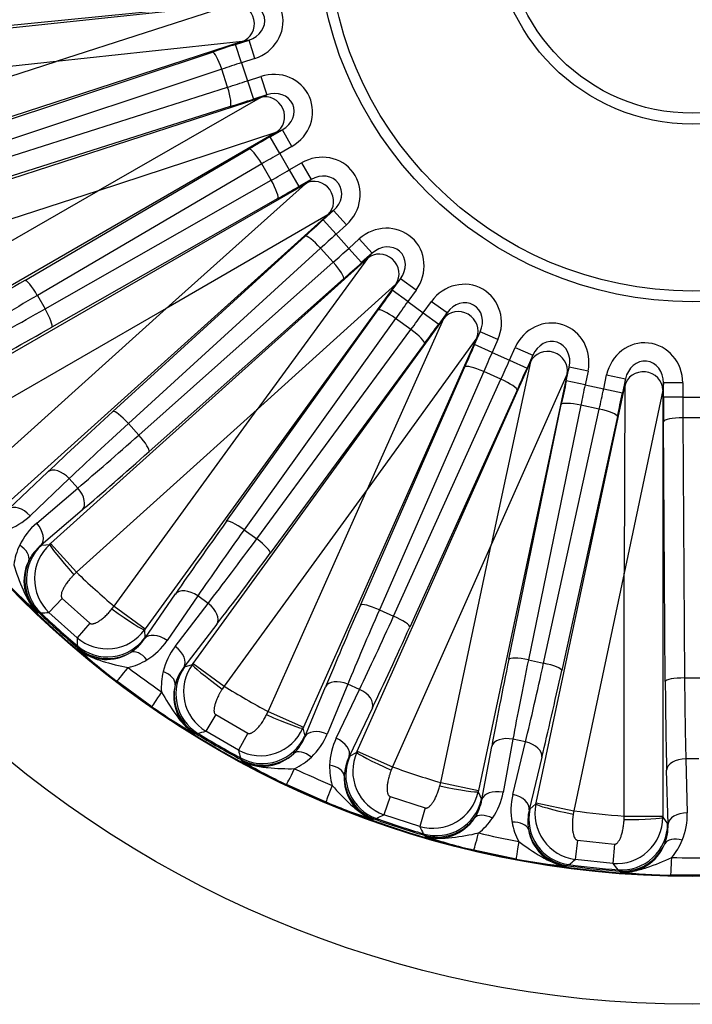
# Model space of a CAD drawing. Header units: millimetres. Extents: x 0 to 2970, y 0 to 2100.
# Tile 16 of 24: x 1927 to 2102, y 1127 to 1383. Entities that reach past the tile are written whole.
import ezdxf

# ---------------------------------------------------------------- set-up
doc = ezdxf.new("R2010")
doc.units = ezdxf.units.MM
doc.header["$LTSCALE"] = 10
doc.layers.add('CAP560B', color=7, linetype='Continuous')
doc.layers.add('Default', color=7, linetype='Continuous')

# ---------------------------------------------------------------- blocks, each defined once
blk = doc.blocks.new('SE2')
at = {"layer": 'CAP560B', "color": 7, "linetype": 'Continuous'}
for p, q in [((1872.65, 1375.12), (1982.72, 1386.69)), ((1982.72, 1386.69), (1936.48, 1371.78)), ((1974.61, 1386.05), (1907.39, 1379.42)), ((1984.79, 1376.97), (1879.53, 1342.77)), ((1984.79, 1376.97), (1936.48, 1371.78)), ((1983.11, 1376.22), (1986.59, 1377.35)), ((1984.66, 1371.47), (1983.11, 1376.22)), ((1986.59, 1377.35), (1984.79, 1376.97)), ((1988.13, 1372.6), (1986.59, 1377.35)), ((1913.01, 1352.97), (1977.12, 1374.25)), ((1936.48, 1371.78), (1873.69, 1365.18)), ((1876.44, 1352.27), (1936.48, 1371.78)), ((1988.13, 1372.6), (1984.66, 1371.47)), ((1984.66, 1371.47), (1986.19, 1366.77)), ((1979.52, 1369.78), (1915.41, 1348.5)), ((1981.03, 1365.11), (1979.52, 1369.78)), ((1986.19, 1366.77), (1989.66, 1367.9)), ((1986.19, 1366.77), (1987.73, 1362.02)), ((1989.66, 1367.9), (1991.21, 1363.14)), ((1916.66, 1344.65), (1981.03, 1365.11)), ((1991.21, 1363.14), (1987.73, 1362.02)), ((1989.52, 1362.39), (1991.21, 1363.14)), ((1884.26, 1328.19), (1989.52, 1362.39)), ((1989.52, 1362.39), (1947.39, 1338.2)), ((1981.72, 1360.08), (1917.35, 1339.62)), ((1993.56, 1353.31), (1897.72, 1297.98)), ((1993.56, 1353.31), (1947.39, 1338.2)), ((1992.08, 1352.24), (1995.25, 1354.07)), ((1995.25, 1354.07), (1993.56, 1353.31)), ((1997.75, 1349.74), (1995.25, 1354.07)), ((1994.58, 1347.91), (1992.08, 1352.24)), ((1928.35, 1314.92), (1986.63, 1349.06)), ((1997.75, 1349.74), (1994.58, 1347.91)), ((1994.58, 1347.91), (1997.06, 1343.63)), ((1997.06, 1343.63), (2000.22, 1345.45)), ((2000.22, 1345.45), (2002.72, 1341.13)), ((1989.91, 1345.19), (1931.63, 1311.04)), ((1992.36, 1340.94), (1989.91, 1345.19)), ((1997.06, 1343.63), (1999.55, 1339.3)), ((1933.65, 1307.54), (1992.36, 1340.94)), ((2002.72, 1341.13), (1999.55, 1339.3)), ((2001.23, 1340.04), (2002.72, 1341.13)), ((1947.39, 1338.2), (1887.35, 1318.69)), ((1892.72, 1306.63), (1947.39, 1338.2)), ((1905.38, 1284.7), (2001.23, 1340.04)), ((2001.23, 1340.04), (1965.05, 1307.62)), ((1994.08, 1336.16), (1935.36, 1302.76)), ((2005.85, 1330.64), (2008.56, 1333.09)), ((2008.56, 1333.09), (2007.07, 1332)), ((2011.91, 1329.37), (2008.56, 1333.09)), ((2007.07, 1332), (1924.82, 1257.94)), ((2007.07, 1332), (1965.05, 1307.62)), ((2009.19, 1326.93), (2005.85, 1330.64)), ((2011.91, 1329.37), (2009.19, 1326.93)), ((1951.26, 1280.88), (2001.17, 1326.4)), ((2009.19, 1326.93), (2012.5, 1323.25)), ((2012.5, 1323.25), (2015.22, 1325.7)), ((2015.22, 1325.7), (2018.56, 1321.98)), ((2005.18, 1323.29), (1955.27, 1277.77)), ((2008.46, 1319.64), (2005.18, 1323.29)), ((2012.5, 1323.25), (2015.84, 1319.54)), ((1935.08, 1246.56), (2017.32, 1320.61)), ((1957.98, 1274.77), (2008.46, 1319.64)), ((2017.32, 1320.61), (1988.68, 1281.37)), ((2018.56, 1321.98), (2015.84, 1319.54)), ((2017.32, 1320.61), (2018.56, 1321.98)), ((2011.14, 1315.33), (1960.65, 1270.45)), ((2023.8, 1312.37), (2025.95, 1315.33)), ((2025.95, 1315.33), (2024.71, 1313.96)), ((2029.99, 1312.4), (2025.95, 1315.33)), ((2024.71, 1313.96), (1959.66, 1224.42)), ((2024.71, 1313.96), (1988.68, 1281.37)), ((2027.84, 1309.44), (2023.8, 1312.37)), ((2029.99, 1312.4), (2027.84, 1309.44)), ((1931.63, 1311.04), (1933.65, 1307.54)), ((2027.84, 1309.44), (2031.84, 1306.53)), ((2031.84, 1306.53), (2033.99, 1309.49)), ((2033.99, 1309.49), (2038.03, 1306.55)), ((1965.05, 1307.62), (1910.38, 1276.05)), ((1918.13, 1265.37), (1965.05, 1307.62)), ((1980.75, 1252.36), (2020.1, 1307.26)), ((1972.06, 1215.41), (2037.11, 1304.95)), ((2024.67, 1305.05), (1985.32, 1250.15)), ((2037.11, 1304.95), (2017.25, 1260.62)), ((2028.64, 1302.16), (2024.67, 1305.05)), ((2031.84, 1306.53), (2035.88, 1303.59)), ((2038.03, 1306.55), (2035.88, 1303.59)), ((2037.11, 1304.95), (2038.03, 1306.55)), ((1988.59, 1247.77), (2028.64, 1302.16)), ((2045.72, 1299.98), (2000.7, 1198.88)), ((2045.72, 1299.98), (2017.25, 1260.62)), ((2045.15, 1298.24), (2046.64, 1301.58)), ((2046.64, 1301.58), (2045.72, 1299.98)), ((2051.2, 1299.55), (2046.64, 1301.58)), ((2051.2, 1299.55), (2049.72, 1296.21)), ((2032.16, 1298.5), (1992.1, 1244.11)), ((2049.72, 1296.21), (2045.15, 1298.24)), ((2054.24, 1294.2), (2055.72, 1297.54)), ((2055.72, 1297.54), (2060.29, 1295.5)), ((2049.72, 1296.21), (2054.24, 1294.2)), ((2054.24, 1294.2), (2058.8, 1292.16)), ((2060.29, 1295.5), (2058.8, 1292.16)), ((2059.72, 1293.75), (2060.29, 1295.5)), ((2014.7, 1192.64), (2059.72, 1293.75)), ((2015.53, 1230.58), (2042.6, 1292.47)), ((2059.72, 1293.75), (2049.51, 1246.25)), ((2068.98, 1288.86), (2069.74, 1292.43)), ((2069.74, 1292.43), (2069.17, 1290.68)), ((2074.63, 1291.39), (2069.74, 1292.43)), ((2047.54, 1291.26), (2020.46, 1229.37)), ((2024.15, 1227.73), (2052.02, 1289.26)), ((2069.17, 1290.68), (2046.16, 1182.42)), ((2052.02, 1289.26), (2047.54, 1291.26)), ((2069.17, 1290.68), (2049.51, 1246.25)), ((2074.63, 1291.39), (2073.87, 1287.82)), ((2078.71, 1286.79), (2079.47, 1290.37)), ((2079.47, 1290.37), (2084.35, 1289.33)), ((2084.35, 1289.33), (2083.59, 1285.75)), ((2084.16, 1287.49), (2084.35, 1289.33)), ((2056.22, 1286.41), (2028.35, 1224.87)), ((2061.15, 1179.23), (2084.16, 1287.49)), ((2073.87, 1287.82), (2068.98, 1288.86)), ((2073.87, 1287.82), (2078.71, 1286.79)), ((2078.71, 1286.79), (2083.59, 1285.75)), ((2084.16, 1287.49), (2084.05, 1238.91)), ((2094.05, 1286.45), (2084.05, 1238.91)), ((2094.24, 1288.29), (2094.05, 1286.45)), ((2094.05, 1286.45), (2094.05, 1175.78)), ((2094.24, 1284.63), (2094.24, 1288.29)), ((2099.24, 1288.29), (2094.24, 1288.29)), ((2099.24, 1288.29), (2099.24, 1284.63)), ((2099.24, 1284.63), (2094.24, 1284.63)), ((2099.24, 1284.63), (2104.18, 1284.63)), ((1988.68, 1281.37), (1941.76, 1239.13)), ((1951.57, 1230.3), (1988.68, 1281.37)), ((2054.07, 1216.52), (2067.69, 1282.68)), ((2072.76, 1282.52), (2059.14, 1216.36)), ((2063.1, 1215.52), (2077.56, 1281.5)), ((2077.56, 1281.5), (2072.76, 1282.52)), ((2082.26, 1279.58), (2067.8, 1213.6)), ((2104.16, 1279.22), (2099.26, 1279.22)), ((2099.26, 1279.22), (2099.69, 1211.67)), ((1955.27, 1277.77), (1957.98, 1274.77)), ((2094.69, 1210.77), (2094.26, 1278.32)), ((1924.16, 1255.51), (1934.34, 1265.18)), ((1939.92, 1263.47), (1929.74, 1253.81)), ((1942.15, 1260.99), (1939.92, 1263.47)), ((1931.48, 1251.88), (1942.15, 1260.99)), ((2017.25, 1260.62), (1980.14, 1209.54)), ((1991.57, 1202.94), (2017.25, 1260.62)), ((1943.26, 1255.27), (1932.59, 1246.15)), ((1985.32, 1250.15), (1988.59, 1247.77)), ((1932.59, 1246.15), (1932.76, 1246.16)), ((1932.76, 1246.16), (1934.85, 1246.35)), ((1934.85, 1246.35), (1935.08, 1246.56)), ((1935.08, 1246.56), (1941.76, 1239.13)), ((2049.51, 1246.25), (2023.83, 1188.58)), ((2036.38, 1184.5), (2049.51, 1246.25)), ((1941.76, 1239.13), (1941.13, 1238.49)), ((2084.05, 1238.91), (2070.93, 1177.16)), ((2084.05, 1175.78), (2084.05, 1238.91)), ((1959.52, 1221.91), (1967.47, 1233.48)), ((1973.27, 1232.97), (1965.32, 1221.4)), ((1975.97, 1231.01), (1973.27, 1232.97)), ((1938.07, 1232.35), (1934.64, 1228.69)), ((1938.07, 1232.35), (1945.22, 1225.91)), ((1951.01, 1229.6), (1951.57, 1230.3)), ((1951.57, 1230.3), (1959.66, 1224.42)), ((1967.43, 1219.87), (1975.97, 1231.01)), ((1932.08, 1228.57), (1931.74, 1228.62)), ((1932.53, 1228.55), (1932.08, 1228.57)), ((1941.94, 1222.12), (1934.64, 1228.69)), ((2020.46, 1229.37), (2024.15, 1227.73)), ((1945.22, 1225.91), (1941.94, 1222.12)), ((1978.25, 1225.64), (1969.71, 1214.51)), ((1959.66, 1224.42), (1959.48, 1224.18)), ((1959.48, 1224.18), (1959.51, 1222.08)), ((1942.08, 1219.56), (1942.02, 1220.01)), ((1959.51, 1222.08), (1959.52, 1221.91)), ((1942.17, 1219.23), (1942.08, 1219.56)), ((1969.87, 1214.55), (1971.88, 1215.17)), ((1971.88, 1215.17), (1972.06, 1215.41)), ((1972.06, 1215.41), (1980.14, 1209.54)), ((2059.14, 1216.36), (2063.1, 1215.52)), ((1969.71, 1214.51), (1969.87, 1214.55)), ((1961.37, 1204.2), (1952.29, 1210.8)), ((2012.24, 1210.06), (2006.87, 1197.1)), ((2015.29, 1208.71), (2012.24, 1210.06)), ((2099.69, 1211.67), (2103.73, 1211.67)), ((1980.14, 1209.54), (1979.65, 1208.79)), ((2001.09, 1196.39), (2006.46, 1209.36)), ((2009.25, 1196.04), (2015.29, 1208.71)), ((1977.94, 1202.14), (1975.34, 1197.85)), ((1977.94, 1202.14), (1986.27, 1197.33)), ((1991.17, 1202.14), (1991.57, 1202.94)), ((1991.57, 1202.94), (2000.7, 1198.88)), ((2018.64, 1203.93), (2012.59, 1191.27)), ((1972.86, 1197.19), (1972.52, 1197.18)), ((1973.31, 1197.28), (1972.86, 1197.19)), ((1983.85, 1192.94), (1975.34, 1197.85)), ((1986.27, 1197.33), (1983.85, 1192.94)), ((2000.7, 1198.88), (2000.58, 1198.6)), ((2000.58, 1198.6), (2001.05, 1196.55)), ((2001.05, 1196.55), (2001.09, 1196.39)), ((2055.13, 1195.76), (2052.57, 1181.96)), ((2055.11, 1181.42), (2058.39, 1195.07)), ((2058.39, 1195.07), (2055.13, 1195.76)), ((2012.74, 1191.34), (2014.58, 1192.37)), ((2014.58, 1192.37), (2014.7, 1192.64)), ((2014.7, 1192.64), (2023.83, 1188.58)), ((2047.06, 1180.07), (2049.61, 1193.87)), ((1984.52, 1190.47), (1984.37, 1190.89)), ((1984.68, 1190.16), (1984.52, 1190.47)), ((2012.59, 1191.27), (2012.74, 1191.34)), ((2062.65, 1191.1), (2059.38, 1177.45)), ((2103.38, 1190.69), (2100.04, 1190.69)), ((2100.04, 1190.69), (2100.41, 1176.66)), ((2023.83, 1188.58), (2023.51, 1187.74)), ((2095.41, 1173.66), (2095.04, 1187.69)), ((2036.15, 1183.63), (2036.38, 1184.5)), ((2036.38, 1184.5), (2046.16, 1182.42)), ((2006.59, 1179.45), (1996.33, 1184.02)), ((2046.16, 1182.42), (2046.1, 1182.13)), ((2046.1, 1182.13), (2046.98, 1180.22)), ((2023.21, 1180.88), (2021.57, 1176.15)), ((2023.21, 1180.88), (2032.36, 1177.91)), ((2046.98, 1180.22), (2047.06, 1180.07)), ((2061.09, 1178.94), (2061.15, 1179.23)), ((2061.15, 1179.23), (2070.93, 1177.16)), ((2032.36, 1177.91), (2030.91, 1173.11)), ((2059.38, 1177.45), (2059.51, 1177.56)), ((2059.51, 1177.56), (2061.09, 1178.94)), ((2070.93, 1177.16), (2070.78, 1176.27)), ((2019.28, 1174.99), (2018.95, 1174.9)), ((2019.7, 1175.16), (2019.28, 1174.99)), ((2030.91, 1173.11), (2021.57, 1176.15)), ((2084.01, 1174.88), (2084.05, 1175.78)), ((2084.05, 1175.78), (2094.05, 1175.78)), ((2094.05, 1175.78), (2094.05, 1175.48)), ((2094.05, 1175.48), (2095.31, 1173.79)), ((2095.31, 1173.79), (2095.41, 1173.66)), ((2032.08, 1170.83), (2031.84, 1171.22)), ((2032.3, 1170.56), (2032.08, 1170.83)), ((2071.92, 1169.5), (2071.3, 1164.53)), ((2071.92, 1169.5), (2081.49, 1168.5)), ((2055.95, 1164.64), (2044.97, 1166.98)), ((2081.49, 1168.5), (2081.06, 1163.5)), ((2081.06, 1163.5), (2071.3, 1164.53)), ((2069.3, 1162.92), (2068.99, 1162.77)), ((2069.67, 1163.18), (2069.3, 1162.92)), ((2082.68, 1161.51), (2082.37, 1161.84)), ((2082.96, 1161.3), (2082.68, 1161.51)), ((2107.32, 1160.42), (2096.1, 1160.42))]:
    blk.add_line(p, q, dxfattribs=at)
for radius in [280, 246.8, 246.63, 97.5, 94.73, 51.37, 48.55]:
    blk.add_circle((2101.71, 1406.9), radius, dxfattribs=at)
for centre, radius, start, end in [((1917.65, 1266.49), 17.52, 289.7332, 313.634), ((1942.82, 1238.53), 17.52, 130.366, 154.2668), ((1942.19, 1238.86), 16.81, 154.3582, 172.4399), ((1940.59, 1236.52), 12.52, 129.684, 153.4928), ((1942.89, 1237.42), 12.01, 131.9905, 226.6229), ((1939.59, 1236.94), 11.44, 153.169, 226.6536), ((2016.7, 1325.45), 128.81, 222.8723, 228.7328), ((2101.71, 1406.9), 231.8, 226.3686, 229.6314), ((2101.71, 1406.9), 246.13, 226.4333, 229.5667), ((1869.36, 2205.49), 978.98, 273.7, 273.82357), ((2101.71, 1406.9), 245.82, 226.512, 229.488), ((1949.76, 1231.24), 12.01, 229.3735, 324.0132), ((2919.22, 1259.26), 977.99, 182.17637, 182.30006), ((1949.1, 1228.85), 12.52, 302.5072, 326.316), ((1950.87, 1231.29), 17.52, 301.7332, 325.634), ((1949.63, 1227.91), 11.44, 229.35, 302.8274), ((2029.58, 1313.84), 128.81, 227.2672, 233.1277), ((1981.3, 1209.17), 17.52, 142.366, 166.2668), ((1951.26, 1230.7), 16.81, 283.5602, 301.6417), ((1981.6, 1208.11), 12.01, 143.9905, 238.6229), ((2094.94, 1397.59), 230.43, 232.6693, 235.3307), ((1980.62, 1209.37), 16.81, 166.3582, 184.4399), ((1979.53, 1206.74), 12.52, 141.684, 165.4928), ((1978.48, 1206.96), 11.45, 165.214, 238.6087), ((2101.71, 1406.9), 231.8, 238.3686, 241.6314), ((2035.49, 1309.55), 128.81, 234.8723, 240.7328), ((2101.71, 1406.9), 246.13, 238.4333, 241.5667), ((1708.4, 2139.73), 978.98, 285.7, 285.82357), ((2101.71, 1406.9), 245.82, 238.512, 241.488), ((1989.6, 1203.49), 12.01, 241.3735, 336.0132), ((1990.68, 1203.76), 17.52, 313.7332, 337.634), ((1989.45, 1201.01), 12.52, 314.5072, 338.316), ((2025.04, 1188.46), 17.52, 154.366, 178.2668), ((2932.05, 1432.46), 977.99, 194.17637, 194.30006), ((1990.16, 1200.21), 11.45, 241.3807, 314.7967), ((2025.55, 1187.48), 12.01, 155.9905, 250.6229), ((2050.51, 1300.88), 128.81, 239.2672, 245.1277), ((1991.18, 1203.27), 16.81, 295.5601, 313.6418), ((2023.82, 1185.71), 12.52, 153.684, 177.4928), ((2097.03, 1396.38), 230.43, 244.6693, 247.3307), ((2024.33, 1188.51), 16.81, 178.3582, 196.4399), ((2101.71, 1406.9), 231.8, 250.3686, 253.6314), ((2022.73, 1185.69), 11.44, 177.1534, 250.6692), ((2034.35, 1184.62), 12.01, 253.3735, 348.0132), ((2035.34, 1185.12), 17.52, 325.7332, 349.634), ((2057.18, 1297.91), 128.81, 246.8723, 252.7328), ((2034.71, 1182.17), 12.52, 326.5072, 350.316), ((2072.13, 1177.29), 17.52, 166.366, 190.2668), ((2071.51, 1174.35), 12.52, 165.684, 189.4928), ((2072.84, 1176.44), 12.01, 167.9905, 262.6229), ((2101.71, 1406.9), 231.8, 262.3686, 265.6314), ((2082.9, 1176.16), 17.52, 337.7332, 1.634), ((2101.71, 1406.9), 246.13, 250.4333, 253.5667), ((1564.63, 2041.94), 978.98, 297.7, 297.82357), ((2101.71, 1406.9), 245.82, 250.512, 253.488), ((2035.58, 1181.53), 11.44, 253.3595, 326.8179), ((2035.94, 1184.74), 16.81, 307.56, 325.6419), ((2071.43, 1177.19), 16.81, 190.3582, 208.4399), ((2082.03, 1175.47), 12.01, 265.3735, 0.0132), ((2908.6, 1604.54), 977.99, 206.17637, 206.30006), ((2099.32, 1395.64), 230.43, 256.6693, 259.3307), ((2070.46, 1174.12), 11.45, 189.214, 262.6087), ((2082.9, 1173.16), 12.52, 338.5072, 2.316), ((2073.67, 1292.55), 128.81, 251.2672, 257.1277), ((2083.56, 1175.93), 16.82, 319.5664, 337.6355), ((2083.88, 1172.7), 11.44, 265.3595, 338.8179), ((2080.81, 1291.03), 128.81, 258.8723, 264.7328), ((1444.33, 1916.4), 978.98, 309.7, 309.82357), ((2101.71, 1395.39), 230.43, 268.6693, 271.3307), ((2101.71, 1406.9), 246.13, 262.4333, 265.5667), ((2101.71, 1406.9), 245.82, 262.512, 265.488), ((2849.87, 1767.98), 977.99, 218.17637, 218.30006), ((2098.06, 1289.22), 128.81, 263.2672, 269.1277)]:
    blk.add_arc(centre, radius, start, end, dxfattribs=at)
for centre, major_axis, ratio, start_param, end_param in [((1984.93, 1382.08), (-10.31, -2.19), 0.948471, 1.68116, 4.602025), ((1983.24, 1381.72), (-1.04, 4.89), 0.948471, 3.251957, 6.172821), ((1984.93, 1382.08), (-5.67, -1.21), 0.861931, 1.68116, 4.602025), ((1983.49, 1375.06), (-33.29, -10.82), 0.034921, 4.712389, 4.893748), ((1978.66, 1369.5), (1.58, -4.75), 0.180363, 1.569641, 3.106104), ((1985.04, 1370.31), (-28.53, -9.27), 0.040741, 4.712389, 4.893748), ((1992.64, 1358.35), (-9.63, -4.29), 0.948471, 1.68116, 4.602025), ((1985.81, 1367.93), (-28.53, -9.27), 0.040741, 1.389437, 1.570796), ((1980.18, 1364.84), (-1.51, 4.77), 0.180363, 3.177081, 4.713544), ((1991.07, 1357.64), (-2.03, 4.57), 0.948471, 3.251957, 6.172821), ((1992.64, 1358.35), (-5.3, -2.36), 0.861931, 1.68116, 4.602025), ((1987.35, 1363.18), (-33.29, -10.82), 0.034921, 1.389437, 1.570796), ((1992.69, 1351.18), (-30.31, -17.5), 0.034921, 4.712389, 4.893748), ((1989.13, 1344.74), (2.53, -4.31), 0.180363, 1.569641, 3.106104), ((1995.19, 1346.85), (-25.98, -15), 0.040741, 4.712389, 4.893748), ((2005.12, 1336.73), (-8.53, -6.2), 0.948471, 1.68116, 4.602025), ((1996.44, 1344.68), (-25.98, -15), 0.040741, 1.389437, 1.570796), ((1991.58, 1340.49), (-2.47, 4.35), 0.180363, 3.177081, 4.713544), ((2003.73, 1335.71), (-2.94, 4.05), 0.948471, 3.251957, 6.172821), ((2005.12, 1336.73), (-4.69, -3.41), 0.861931, 1.68116, 4.602025), ((1998.94, 1340.36), (-30.31, -17.5), 0.034921, 1.389437, 1.570796), ((2006.66, 1329.73), (-26.01, -23.42), 0.034921, 4.712389, 4.893748), ((2021.82, 1318.18), (-7.05, -7.84), 0.948471, 1.68116, 4.602025), ((2004.51, 1322.69), (3.37, -3.69), 0.180363, 1.569641, 3.106104), ((2010.01, 1326.02), (-22.29, -20.07), 0.040741, 4.712389, 4.893748), ((2011.68, 1324.16), (-22.29, -20.07), 0.040741, 1.389437, 1.570796), ((2020.67, 1316.9), (-3.72, 3.35), 0.948471, 3.251957, 6.172821), ((2021.82, 1318.18), (-3.88, -4.31), 0.861931, 1.68116, 4.602025), ((2007.79, 1319.04), (-3.32, 3.74), 0.180363, 3.177081, 4.713544), ((2015.02, 1320.44), (-26.01, -23.42), 0.034921, 1.389437, 1.570796), ((1937.88, 1318.24), (-47.63, -27.5), 0.034921, -1.389437, -0.927295), ((1930.84, 1310.59), (2.53, -4.31), 0.180363, 1.569641, 3.106104), ((2042.02, 1303.51), (-5.27, -9.13), 0.948471, 1.68116, 4.602025), ((2024.79, 1311.66), (-20.57, -28.32), 0.034921, 4.712389, 4.893748), ((1940.38, 1313.91), (-43.3, -25), 0.038413, -1.389437, -0.927295), ((2028.83, 1308.72), (17.63, 24.27), 0.040741, 1.570796, 1.752156), ((2042.02, 1303.51), (-2.9, -5.02), 0.861931, 1.68116, 4.602025), ((1940.51, 1313.68), (-43.3, -25), 0.038413, 0.927295, 1.389437), ((1932.87, 1307.09), (-2.47, 4.35), 0.180363, 3.177081, 4.713544), ((2024.14, 1304.32), (4.06, -2.91), 0.180363, 1.569641, 3.106104), ((2041.15, 1302.02), (-4.33, 2.5), 0.948471, 3.251957, 6.172821), ((2030.85, 1307.25), (-17.63, -24.27), 0.040741, 1.389437, 1.570796), ((2064.82, 1293.36), (-3.26, -10.03), 0.948471, 1.68116, 4.602025), ((1943.01, 1309.36), (-47.63, -27.5), 0.034921, 0.927295, 1.389437), ((2028.11, 1301.43), (-4.03, 2.96), 0.180363, 3.177081, 4.713544), ((2034.89, 1304.31), (-20.57, -28.32), 0.034921, 1.389437, 1.570796), ((2064.82, 1293.36), (-1.79, -5.52), 0.861931, 1.68116, 4.602025), ((2089.23, 1288.17), (-1.1, -10.49), 0.948471, 1.68116, 4.602025), ((2046.27, 1297.74), (-14.24, -31.97), 0.034921, 4.712389, 4.893748), ((2064.28, 1291.72), (-4.76, 1.55), 0.948471, 3.251957, 6.172821), ((2050.83, 1295.71), (-12.2, -27.41), 0.040741, 4.712389, 4.893748), ((2053.12, 1294.69), (-12.2, -27.41), 0.040741, 1.389437, 1.570796), ((2089.23, 1288.17), (-0.61, -5.77), 0.861931, 1.68116, 4.602025), ((2047.17, 1290.43), (4.58, -2), 0.180363, 1.569641, 3.106104), ((2057.68, 1292.66), (14.24, 31.97), 0.034921, 4.53103, 4.712389), ((2051.65, 1288.44), (-4.55, 2.06), 0.180363, 3.177081, 4.713544), ((2089.05, 1286.45), (-4.97, 0.52), 0.948471, 3.251957, 6.172821), ((2070.18, 1288.6), (-7.28, -34.24), 0.034921, 4.712389, 4.893748), ((2075.06, 1287.56), (-6.24, -29.34), 0.040741, 4.712389, 4.893748), ((2077.51, 1287.04), (-6.24, -29.34), 0.040741, 1.389437, 1.570796), ((2082.4, 1286), (-7.28, -34.24), 0.034921, 1.389437, 1.570796), ((2095.46, 1284.63), (0, -35), 0.034921, 4.712389, 4.893748), ((2100.46, 1284.63), (0, 30), 0.040741, 1.570796, 1.752156), ((2072.58, 1281.64), (4.9, -1.01), 0.180363, 1.569641, 3.106104), ((2077.37, 1280.62), (-4.88, 1.07), 0.180363, 3.177081, 4.713544), ((1959.9, 1286.12), (-40.87, -36.8), 0.034921, -1.389437, -0.927295), ((1954.6, 1277.17), (3.37, -3.69), 0.180363, 1.569641, 3.106104), ((2099.26, 1278.32), (5, 0.03), 0.180363, 1.569641, 3.106104), ((1963.24, 1282.4), (-37.16, -33.46), 0.038413, -1.389437, -0.927295), ((1963.42, 1282.21), (-37.16, -33.46), 0.038413, 0.927295, 1.389437), ((1957.31, 1274.16), (-3.32, 3.74), 0.180363, 3.177081, 4.713544), ((1966.76, 1278.49), (-40.87, -36.8), 0.034921, 0.927295, 1.389437), ((1937.69, 1261.46), (3.44, -3.63), 0.599868, 1.555087, 3.09796), ((1939.92, 1258.98), (-3.25, 3.8), 0.599868, 3.185225, 4.728099), ((1927.51, 1251.8), (3.44, -3.63), 0.599868, 1.555087, 3.09796), ((1929.25, 1249.87), (-3.25, 3.8), 0.599868, 3.185225, 4.728099), ((1988.11, 1259.27), (-32.33, -44.5), 0.034921, -1.389437, -0.927295), ((1984.79, 1249.42), (4.06, -2.91), 0.180363, 1.569641, 3.106104), ((1992.15, 1256.33), (-29.39, -40.45), 0.038413, -1.389437, -0.927295), ((1924.81, 1244.13), (4.51, -2.16), 0.569813, 0.053171, 1.340081), ((1940.78, 1237.25), (-1.07, 11.95), 0.998311, 0.644402, 2.292297), ((1941.54, 1238.93), (-6.68, 7.45), 0.059695, 0.034969, 1.575476), ((1992.36, 1256.18), (-29.39, -40.45), 0.038413, 0.927295, 1.389437), ((1988.06, 1247.04), (-4.03, 2.96), 0.180363, 3.177081, 4.713544), ((1996.41, 1253.24), (-32.33, -44.5), 0.034921, 0.927295, 1.389437), ((1940.35, 1237.26), (1.74, 11.87), 0.998972, 1.299831, 2.525924), ((1971.51, 1230.54), (4.12, -2.83), 0.599868, 1.555087, 3.09796), ((1974.21, 1228.58), (-3.97, 3.04), 0.599868, 3.185225, 4.728099), ((2021.29, 1238.88), (-22.37, -50.25), 0.034921, -1.389437, -0.927295), ((2020.09, 1228.55), (4.58, -2), 0.180363, 1.569641, 3.106104), ((1951.4, 1230.05), (-8.1, 5.86), 0.059695, 1.566117, 3.106624), ((2025.85, 1236.85), (-20.34, -45.68), 0.038413, -1.389437, -0.927295), ((2026.09, 1236.74), (-20.34, -45.68), 0.038413, 0.927295, 1.389437), ((2023.78, 1226.91), (-4.55, 2.06), 0.180363, 3.177081, 4.713544), ((1963.56, 1218.97), (4.12, -2.83), 0.599868, 1.555087, 3.09796), ((2030.66, 1234.71), (-22.37, -50.25), 0.034921, 0.927295, 1.389437), ((1949.81, 1229.13), (-12, -0.18), 0.998311, 0.849295, 2.49719), ((1949.86, 1228.69), (-11.63, -2.97), 0.998972, 0.615668, 1.841762), ((1958.32, 1213.96), (-2.62, 4.26), 0.569813, 4.943105, 6.230014), ((1965.67, 1217.44), (-3.97, 3.04), 0.599868, 3.185225, 4.728099), ((1979.96, 1209.3), (-8.08, 5.89), 0.059695, 0.034969, 1.575476), ((2057.98, 1225.83), (-11.44, -53.8), 0.034921, -1.389437, -0.927295), ((2058.96, 1215.48), (4.9, -1.01), 0.180363, 1.569641, 3.106104), ((2062.87, 1224.79), (-10.4, -48.91), 0.038413, -1.389437, -0.927295), ((2063.12, 1224.73), (-10.4, -48.91), 0.038413, 0.927295, 1.389437), ((2062.91, 1214.64), (-4.88, 1.07), 0.180363, 3.177081, 4.713544), ((1959.26, 1219.94), (-6.97, -9.14), 0.017415, 0.026184, 0.927497), ((1962.52, 1210.91), (4.86, -1.18), 0.569813, 0.053171, 1.340081), ((1979.57, 1207.5), (-3.53, 11.47), 0.998311, 0.644402, 2.292297), ((2068.01, 1223.7), (-11.44, -53.8), 0.034921, 0.927295, 1.389437), ((1979.14, 1207.42), (-0.77, 11.98), 0.998972, 1.299831, 2.525924), ((2011.02, 1207.32), (4.62, -1.91), 0.599868, 1.555087, 3.09796), ((2099.69, 1210.77), (5, 0.03), 0.180363, 1.569641, 3.106104), ((2096.58, 1220.69), (0, -55), 0.034921, -1.389437, -0.927295), ((2101.58, 1220.69), (0, -50), 0.038413, -1.389437, -0.927295), ((1967.92, 1213.65), (-6.54, -9.46), 0.017415, -0.927497, -0.026184), ((2014.07, 1205.97), (-4.51, 2.15), 0.599868, 3.185225, 4.728099), ((1991.45, 1202.67), (-9.14, 4.05), 0.059695, 1.566117, 3.106624), ((2005.65, 1194.36), (4.62, -1.91), 0.599868, 1.555087, 3.09796), ((1990.09, 1201.43), (-11.7, -2.67), 0.998311, 0.849295, 2.49719), ((2008.03, 1193.3), (-4.51, 2.15), 0.599868, 3.185225, 4.728099), ((2054.5, 1192.83), (4.92, -0.91), 0.599868, 1.555087, 3.09796), ((2057.76, 1192.14), (-4.86, 1.17), 0.599868, 3.185225, 4.728099), ((1990.23, 1201.01), (-10.76, -5.32), 0.998972, 0.615668, 1.841762), ((2001.56, 1188.36), (-3.45, 3.62), 0.569813, 4.943105, 6.230014), ((2023.71, 1188.3), (-9.13, 4.09), 0.059695, 0.034969, 1.575476), ((2023.7, 1186.46), (-5.84, 10.48), 0.998311, 0.644402, 2.292297), ((2100.04, 1187.69), (5, 0.13), 0.599868, 1.555087, 3.09796), ((2001.24, 1194.41), (-4.92, -10.39), 0.017415, 0.026184, 0.927497), ((2006.31, 1186.25), (5, -0.14), 0.569813, 0.053171, 1.340081), ((2023.3, 1186.29), (-3.24, 11.55), 0.998972, 1.299831, 2.525924), ((2011.02, 1190.06), (-4.43, -10.61), 0.017415, -0.927497, -0.026184), ((2036.32, 1184.21), (-9.79, 2.06), 0.059695, 1.566117, 3.106624), ((2051.94, 1179.03), (4.92, -0.91), 0.599868, 1.555087, 3.09796), ((2035.25, 1182.71), (-10.89, -5.05), 0.998311, 0.849295, 2.49719), ((2054.49, 1178.49), (-4.86, 1.17), 0.599868, 3.185225, 4.728099), ((2071.24, 1175.06), (-7.89, 9.04), 0.998311, 0.644402, 2.292297), ((2070.86, 1176.86), (-9.78, 2.1), 0.059695, 0.034969, 1.575476), ((2100.41, 1173.66), (5, 0.13), 0.599868, 1.555087, 3.09796), ((2035.47, 1182.34), (-9.41, -7.44), 0.998972, 0.615668, 1.841762), ((2049.19, 1172.32), (-4.13, 2.83), 0.569813, 4.943105, 6.230014), ((2054.27, 1171.24), (4.92, 0.9), 0.569813, 0.053171, 1.340081), ((2084.05, 1175.48), (-10, -0.02), 0.059695, 1.566117, 3.106624), ((2047.62, 1178.16), (-2.65, -11.19), 0.017415, 0.026184, 0.927497), ((2070.88, 1174.81), (-5.57, 10.63), 0.998972, 1.299831, 2.525924), ((2083.31, 1173.79), (-9.6, -7.2), 0.998311, 0.849295, 2.49719), ((2058.09, 1175.94), (-2.13, -11.3), 0.017415, -0.927497, -0.026184), ((2099.11, 1166.53), (-4.62, 1.91), 0.569813, 4.943105, 6.230014), ((2083.61, 1173.47), (-7.66, -9.24), 0.998972, 0.615668, 1.841762), ((2096.36, 1171.92), (-0.27, -11.5), 0.017415, 0.026184, 0.927497)]:
    blk.add_ellipse(centre, major_axis=major_axis, ratio=ratio, start_param=start_param, end_param=end_param, dxfattribs=at)
for points, knots in [([(1925.53, 1241.07), (1926.19, 1238.92), (1926.99, 1236.68), (1928.42, 1233.44), (1928.93, 1232.38), (1930.16, 1230.37), (1930.89, 1229.43), (1931.74, 1228.62)], [0, 0, 0, 0, 0.5, 0.5, 0.75, 0.75, 1, 1, 1, 1]), ([(1941.13, 1238.49), (1941.05, 1238.41), (1940.89, 1238.25), (1940.65, 1238.01), (1940.43, 1237.76), (1940.2, 1237.5), (1939.92, 1237.17), (1939.58, 1236.75), (1939.12, 1236.13), (1938.64, 1235.4), (1938.22, 1234.59), (1937.93, 1233.88), (1937.82, 1233.33), (1937.81, 1232.95), (1937.85, 1232.74), (1937.91, 1232.57), (1937.98, 1232.45), (1938.04, 1232.38), (1938.07, 1232.35)], [0, 0, 0, 0, 0.045021, 0.090062, 0.13514, 0.180269, 0.225465, 0.312341, 0.397567, 0.54159, 0.67203, 0.782863, 0.872262, 0.910771, 0.943818, 0.96381, 0.982283, 1, 1, 1, 1]), ([(1945.22, 1225.91), (1945.24, 1225.9), (1945.28, 1225.86), (1945.35, 1225.82), (1945.42, 1225.79), (1945.5, 1225.76), (1945.59, 1225.74), (1945.68, 1225.73), (1945.77, 1225.73), (1945.88, 1225.73), (1945.98, 1225.74), (1946.15, 1225.76), (1946.39, 1225.82), (1946.7, 1225.94), (1947.04, 1226.09), (1947.53, 1226.36), (1948.19, 1226.8), (1948.86, 1227.35), (1949.43, 1227.87), (1949.86, 1228.3), (1950.27, 1228.73), (1950.65, 1229.16), (1950.89, 1229.45), (1951.01, 1229.6)], [0, 0, 0, 0, 0.010459, 0.02103, 0.031882, 0.043173, 0.055043, 0.067613, 0.080985, 0.095243, 0.110458, 0.126686, 0.169033, 0.21648, 0.269372, 0.32796, 0.458171, 0.601955, 0.686878, 0.773457, 0.849101, 0.924591, 1, 1, 1, 1]), ([(1942.17, 1219.23), (1943.06, 1218.47), (1944.07, 1217.84), (1946.2, 1216.83), (1947.31, 1216.43), (1950.69, 1215.35), (1952.99, 1214.78), (1955.2, 1214.36)], [0, 0, 0, 0, 0.25, 0.25, 0.5, 0.5, 1, 1, 1, 1]), ([(1963.86, 1208.07), (1964.95, 1206.09), (1966.2, 1204.08), (1968.27, 1201.2), (1968.99, 1200.27), (1970.61, 1198.56), (1971.52, 1197.79), (1972.52, 1197.18)], [0, 0, 0, 0, 0.5, 0.5, 0.75, 0.75, 1, 1, 1, 1]), ([(1979.65, 1208.79), (1979.59, 1208.69), (1979.47, 1208.5), (1979.29, 1208.21), (1979.12, 1207.92), (1978.95, 1207.63), (1978.74, 1207.24), (1978.5, 1206.76), (1978.18, 1206.05), (1977.87, 1205.24), (1977.62, 1204.37), (1977.49, 1203.61), (1977.49, 1203.05), (1977.56, 1202.68), (1977.64, 1202.47), (1977.73, 1202.33), (1977.82, 1202.22), (1977.9, 1202.17), (1977.94, 1202.14)], [0, 0, 0, 0, 0.045021, 0.090062, 0.13514, 0.180269, 0.225465, 0.312341, 0.397567, 0.54159, 0.67203, 0.782863, 0.872262, 0.910771, 0.943818, 0.96381, 0.982283, 1, 1, 1, 1]), ([(1986.27, 1197.33), (1986.29, 1197.32), (1986.34, 1197.3), (1986.41, 1197.27), (1986.49, 1197.25), (1986.58, 1197.24), (1986.67, 1197.24), (1986.76, 1197.25), (1986.85, 1197.26), (1986.95, 1197.29), (1987.05, 1197.32), (1987.21, 1197.38), (1987.44, 1197.49), (1987.72, 1197.66), (1988.01, 1197.88), (1988.44, 1198.25), (1988.99, 1198.82), (1989.53, 1199.5), (1989.98, 1200.12), (1990.32, 1200.64), (1990.62, 1201.14), (1990.9, 1201.63), (1991.08, 1201.97), (1991.17, 1202.14)], [0, 0, 0, 0, 0.010459, 0.02103, 0.031882, 0.043173, 0.055043, 0.067613, 0.080985, 0.095243, 0.110458, 0.126686, 0.169033, 0.21648, 0.269372, 0.32796, 0.458171, 0.601955, 0.686878, 0.773457, 0.849101, 0.924591, 1, 1, 1, 1]), ([(1984.68, 1190.16), (1985.7, 1189.6), (1986.83, 1189.2), (1989.12, 1188.65), (1990.29, 1188.49), (1993.81, 1188.14), (1996.18, 1188.06), (1998.44, 1188.11)], [0, 0, 0, 0, 0.25, 0.25, 0.5, 0.5, 1, 1, 1, 1]), ([(2023.51, 1187.74), (2023.47, 1187.63), (2023.39, 1187.42), (2023.27, 1187.1), (2023.17, 1186.78), (2023.07, 1186.46), (2022.94, 1186.04), (2022.81, 1185.52), (2022.64, 1184.76), (2022.5, 1183.9), (2022.44, 1182.99), (2022.47, 1182.22), (2022.58, 1181.68), (2022.73, 1181.33), (2022.85, 1181.15), (2022.97, 1181.02), (2023.09, 1180.94), (2023.17, 1180.9), (2023.21, 1180.88)], [0, 0, 0, 0, 0.045021, 0.090062, 0.13514, 0.180269, 0.225465, 0.312341, 0.397567, 0.54159, 0.67203, 0.782863, 0.872262, 0.910771, 0.943818, 0.96381, 0.982283, 1, 1, 1, 1]), ([(2008.21, 1183.75), (2009.69, 1182.05), (2011.33, 1180.34), (2013.95, 1177.95), (2014.85, 1177.19), (2016.79, 1175.86), (2017.85, 1175.29), (2018.95, 1174.9)], [0, 0, 0, 0, 0.5, 0.5, 0.75, 0.75, 1, 1, 1, 1]), ([(2032.36, 1177.91), (2032.39, 1177.9), (2032.44, 1177.89), (2032.52, 1177.88), (2032.6, 1177.88), (2032.68, 1177.89), (2032.77, 1177.9), (2032.86, 1177.93), (2032.95, 1177.96), (2033.04, 1178.01), (2033.13, 1178.06), (2033.28, 1178.15), (2033.47, 1178.31), (2033.71, 1178.53), (2033.95, 1178.81), (2034.29, 1179.26), (2034.71, 1179.93), (2035.1, 1180.71), (2035.41, 1181.41), (2035.64, 1181.98), (2035.83, 1182.54), (2036, 1183.08), (2036.1, 1183.45), (2036.15, 1183.63)], [0, 0, 0, 0, 0.010459, 0.02103, 0.031882, 0.043173, 0.055043, 0.067613, 0.080985, 0.095243, 0.110458, 0.126686, 0.169033, 0.21648, 0.269372, 0.32796, 0.458171, 0.601955, 0.686878, 0.773457, 0.849101, 0.924591, 1, 1, 1, 1]), ([(2070.78, 1176.27), (2070.77, 1176.16), (2070.73, 1175.93), (2070.69, 1175.6), (2070.65, 1175.26), (2070.62, 1174.93), (2070.58, 1174.49), (2070.56, 1173.95), (2070.55, 1173.18), (2070.6, 1172.31), (2070.72, 1171.4), (2070.92, 1170.66), (2071.14, 1170.15), (2071.36, 1169.84), (2071.51, 1169.68), (2071.66, 1169.59), (2071.79, 1169.53), (2071.88, 1169.51), (2071.92, 1169.5)], [0, 0, 0, 0, 0.045021, 0.090062, 0.13514, 0.180269, 0.225465, 0.312341, 0.397567, 0.54159, 0.67203, 0.782863, 0.872262, 0.910771, 0.943818, 0.96381, 0.982283, 1, 1, 1, 1]), ([(2081.49, 1168.5), (2081.51, 1168.5), (2081.57, 1168.49), (2081.65, 1168.5), (2081.73, 1168.52), (2081.81, 1168.54), (2081.89, 1168.58), (2081.97, 1168.62), (2082.05, 1168.67), (2082.13, 1168.73), (2082.21, 1168.8), (2082.33, 1168.92), (2082.49, 1169.11), (2082.68, 1169.39), (2082.86, 1169.71), (2083.1, 1170.22), (2083.37, 1170.96), (2083.59, 1171.8), (2083.74, 1172.56), (2083.84, 1173.16), (2083.92, 1173.75), (2083.97, 1174.31), (2084, 1174.69), (2084.01, 1174.88)], [0, 0, 0, 0, 0.010459, 0.02103, 0.031882, 0.043173, 0.055043, 0.067613, 0.080985, 0.095243, 0.110458, 0.126686, 0.169033, 0.21648, 0.269372, 0.32796, 0.458171, 0.601955, 0.686878, 0.773457, 0.849101, 0.924591, 1, 1, 1, 1]), ([(2032.3, 1170.56), (2033.42, 1170.23), (2034.6, 1170.07), (2036.96, 1170.01), (2038.13, 1170.1), (2041.65, 1170.49), (2043.99, 1170.9), (2046.18, 1171.42)], [0, 0, 0, 0, 0.25, 0.25, 0.5, 0.5, 1, 1, 1, 1]), ([(2056.65, 1169.19), (2058.45, 1167.83), (2060.41, 1166.5), (2063.47, 1164.71), (2064.51, 1164.15), (2066.69, 1163.25), (2067.83, 1162.92), (2068.99, 1162.77)], [0, 0, 0, 0, 0.5, 0.5, 0.75, 0.75, 1, 1, 1, 1]), ([(2082.96, 1161.3), (2084.12, 1161.2), (2085.31, 1161.29), (2087.63, 1161.73), (2088.76, 1162.05), (2092.12, 1163.17), (2094.32, 1164.06), (2096.36, 1165.02)], [0, 0, 0, 0, 0.25, 0.25, 0.5, 0.5, 1, 1, 1, 1])]:
    blk.add_open_spline(points, degree=3, knots=knots, dxfattribs=at)

msp = doc.modelspace()

# ---------------------------------------------------------------- block references
at = {"layer": 'Default'}
msp.add_blockref('SE2', (0, 0), dxfattribs=at)

doc.saveas('drawing.dxf')
